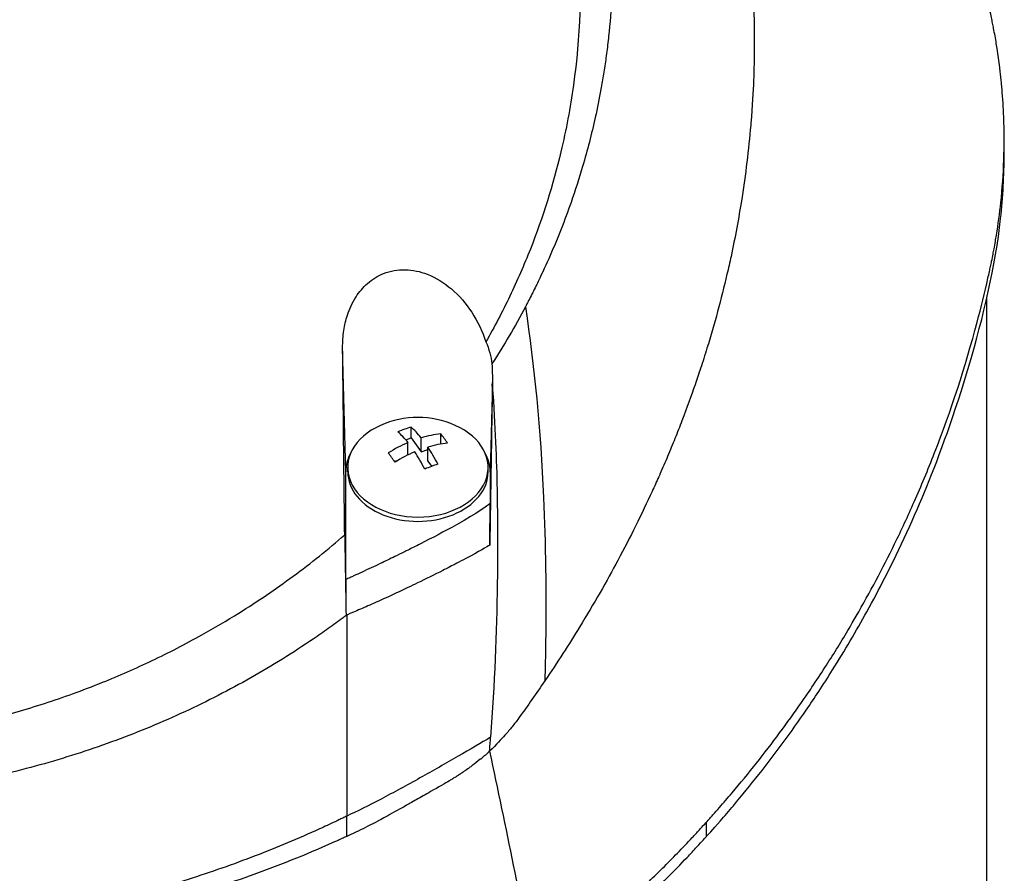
# Model space of a CAD drawing. Header units: millimetres. Extents: x 0 to 4378, y 0 to 2376.
# Tile 66 of 229: x 827 to 875, y 1240 to 1282. Entities that reach past the tile are written whole.
import ezdxf

# ---------------------------------------------------------------- set-up
doc = ezdxf.new("R2010")
doc.units = ezdxf.units.MM
doc.header["$LTSCALE"] = 0.2

# ---------------------------------------------------------------- blocks, each defined once
blk = doc.blocks.new('A$Cf49f56b7')
for p, q in [((59.86, 615.439), (59.86, 616.146)), ((59, 608.352), (59, 535.5)), ((27.495, 599.819), (27.345, 605.916)), ((34.704, 604.21), (34.595, 599.819)), ((30.708, 601.485), (30.708, 602.013)), ((32.171, 601.179), (32.171, 601.678)), ((30.445, 601.39), (30.708, 601.485)), ((30.557, 600.646), (30.557, 601.254)), ((30.708, 601.485), (31.203, 600.801)), ((31.203, 600.801), (31.203, 601.487)), ((31.203, 600.801), (31.533, 600.92)), ((31.533, 600.344), (31.533, 601.031)), ((29.893, 600.327), (30.115, 600.407)), ((31.533, 600.344), (31.72, 600.086)), ((27.495, 594.522), (27.495, 599.819)), ((27.595, 599.819), (27.595, 600.032)), ((34.495, 599.819), (34.495, 600.032)), ((34.595, 599.819), (34.595, 598.253)), ((27.545, 581.896), (27.545, 582.89)), ((45.228, 581.891), (45.228, 582.598))]:
    blk.add_line(p, q)
for centre, radius, start, end in [((31.045, 597.967), 4.52, 66.0014, 113.9986), ((43.954, 598.333), 3.957, 89.2207, 89.2256), ((43.954, 598.333), 3.457, 92.3579, 92.3633), ((43.954, 598.333), 3.011, 96.2205, 96.2266), ((43.954, 598.333), 1.5, 163.3585, 163.3929), ((43.954, 598.333), 1.5, 147.5083, 147.5459), ((43.954, 598.333), 3.011, 214.6776, 214.6785), ((43.954, 598.333), 3.457, 218.5516, 218.5522), ((43.954, 598.333), 3.957, 221.702, 221.7024), ((0, 609.7), 41.225, 322.8146, 322.8158)]:
    blk.add_arc(centre, radius, start, end)
for centre, major_axis, ratio, start_param, end_param in [((31.045, 600.032), (-3.45, 0), 0.707107, 5.274295, 10.433668), ((30.385, 598.88), (-3.469, -2.508), 0.62957, 4.200364, 4.369936), ((30.723, 597.85), (1.532, -4.237), 0.321934, 2.378806, 2.625953), ((31.368, 598.084), (-1.532, 4.237), 0.321934, 5.520399, 5.767545), ((30.88, 598.195), (-3.65, -2.64), 0.62957, 3.95745, 4.204596), ((32.336, 598.434), (-1.456, 4.026), 0.321934, 5.355059, 5.524631), ((30.88, 598.195), (-3.65, -2.64), 0.62957, 4.365704, 4.612851), ((31.21, 597.739), (3.65, 2.64), 0.62957, 0.815857, 1.063004), ((31.045, 599.819), (-3.55, 0), 0.707107, 5.903227, 6.283194), ((29.754, 597.5), (1.456, -4.026), 0.321934, 2.213467, 2.383038), ((31.21, 597.739), (3.65, 2.64), 0.62957, 1.224111, 1.471258), ((30.723, 597.85), (1.532, -4.237), 0.321934, 1.970552, 2.217699), ((31.368, 598.084), (-1.532, 4.237), 0.321934, 5.112145, 5.359291), ((31.045, 599.819), (3.55, 0), 0.707107, 0.000009, 0.37998), ((31.705, 597.054), (3.469, 2.508), 0.62957, 1.058772, 1.228343), ((31.045, 599.819), (-3.45, 0), 0.707107, 0, 3.141593), ((-117.941, 614.915), (107.628, -121.627), 0.89342, 0.714765, 0.719272)]:
    blk.add_ellipse(centre, major_axis=major_axis, ratio=ratio, start_param=start_param, end_param=end_param)
for points, knots in [([(-0.102, 667.491), (0.156, 667.491), (0.426, 667.489), (0.708, 667.485), (0.969, 667.481), (1.24, 667.474), (1.522, 667.465), (2.03, 667.449), (2.571, 667.423), (3.144, 667.385), (3.658, 667.35), (4.197, 667.306), (4.762, 667.249), (5.279, 667.198), (5.816, 667.135), (6.375, 667.06), (6.892, 666.991), (7.427, 666.911), (7.98, 666.818), (8.497, 666.731), (9.029, 666.633), (9.575, 666.522), (10.58, 666.318), (11.633, 666.072), (12.731, 665.773), (12.936, 665.717), (13.143, 665.659), (13.351, 665.599), (13.946, 665.428), (14.776, 665.179), (15.827, 664.815), (16.69, 664.516), (17.702, 664.138), (18.847, 663.651), (19.745, 663.269), (20.726, 662.82), (21.777, 662.285), (22.671, 661.831), (23.617, 661.315), (24.604, 660.726), (24.965, 660.511), (25.332, 660.285), (25.703, 660.05), (26.248, 659.705), (26.785, 659.348), (27.314, 658.982), (28.197, 658.371), (29.058, 657.73), (29.896, 657.061), (30.318, 656.724), (30.733, 656.38), (31.143, 656.03), (31.547, 655.684), (31.945, 655.332), (32.336, 654.973), (33.125, 654.25), (33.888, 653.5), (34.625, 652.726), (34.993, 652.339), (35.354, 651.946), (35.709, 651.547), (35.783, 651.463), (35.857, 651.379), (35.931, 651.295), (36.024, 651.189), (36.303, 650.873), (36.752, 650.333), (37.025, 650.003), (37.361, 649.589), (37.752, 649.085), (38.042, 648.71), (38.363, 648.285), (38.709, 647.806), (38.858, 647.599), (39.012, 647.382), (39.17, 647.155), (39.317, 646.945), (39.468, 646.725), (39.621, 646.497), (39.741, 646.318), (39.863, 646.135), (39.986, 645.945), (40.157, 645.685), (40.324, 645.422), (40.489, 645.158), (40.63, 644.933), (40.768, 644.706), (40.905, 644.479), (41.042, 644.251), (41.177, 644.022), (41.31, 643.793), (41.447, 643.557), (41.587, 643.309), (41.717, 643.076), (41.839, 642.858), (41.951, 642.654), (42.086, 642.401), (42.22, 642.149), (42.377, 641.85), (42.524, 641.564), (42.67, 641.277), (42.806, 641.003), (42.944, 640.718), (43.044, 640.511), (43.143, 640.305), (43.24, 640.098), (43.276, 640.02), (43.312, 639.942), (43.348, 639.864), (43.48, 639.578), (43.609, 639.29), (43.735, 639.002), (43.798, 638.858), (43.86, 638.714), (43.922, 638.569), (43.984, 638.424), (44.044, 638.279), (44.105, 638.134), (44.225, 637.843), (44.342, 637.551), (44.457, 637.258), (44.686, 636.673), (44.903, 636.082), (45.11, 635.489), (45.213, 635.192), (45.313, 634.894), (45.41, 634.595), (45.508, 634.297), (45.602, 633.997), (45.694, 633.697), (45.739, 633.546), (45.784, 633.396), (45.828, 633.245), (45.872, 633.095), (45.916, 632.944), (45.959, 632.793), (46.041, 632.499), (46.121, 632.204), (46.197, 631.909), (46.2, 631.901), (46.202, 631.892), (46.204, 631.884), (46.283, 631.58), (46.358, 631.275), (46.43, 630.969), (46.502, 630.664), (46.57, 630.358), (46.636, 630.051), (46.668, 629.897), (46.7, 629.743), (46.731, 629.59), (46.762, 629.436), (46.792, 629.282), (46.821, 629.128), (46.879, 628.819), (46.934, 628.511), (46.986, 628.201), (47.017, 628.018), (47.046, 627.836), (47.074, 627.653), (47.075, 627.65), (47.076, 627.646), (47.076, 627.642), (47.085, 627.585), (47.104, 627.461), (47.132, 627.271), (47.153, 627.127), (47.178, 626.946), (47.207, 626.726), (47.223, 626.608), (47.24, 626.479), (47.257, 626.339), (47.274, 626.195), (47.293, 626.039), (47.312, 625.872), (47.325, 625.756), (47.338, 625.634), (47.351, 625.507), (47.354, 625.472), (47.358, 625.438), (47.361, 625.404), (47.397, 625.046), (47.425, 624.733), (47.446, 624.467), (47.497, 623.815), (47.514, 623.442), (47.519, 623.352), (47.533, 623.098), (47.544, 622.844), (47.553, 622.59), (47.564, 622.277), (47.571, 621.963), (47.575, 621.65), (47.577, 621.51), (47.578, 621.369), (47.579, 621.229), (47.58, 621.056), (47.58, 620.883), (47.579, 620.709), (47.577, 620.509), (47.575, 620.309), (47.571, 620.109), (47.565, 619.753), (47.555, 618.698), (47.41, 616.952), (47.408, 616.922), (47.405, 616.892), (47.403, 616.862), (47.299, 615.643), (47.151, 614.427), (46.96, 613.218), (46.81, 612.276), (46.635, 611.338), (46.435, 610.405), (46.371, 610.111), (46.306, 609.817), (46.237, 609.524), (45.952, 608.301), (45.624, 607.088), (45.254, 605.888), (45.152, 605.558), (45.047, 605.229), (44.939, 604.901), (44.855, 604.645), (44.765, 604.377), (44.668, 604.096), (44.479, 603.552), (44.266, 602.961), (44.021, 602.325), (43.912, 602.041), (43.797, 601.748), (43.676, 601.447), (43.562, 601.163), (43.443, 600.872), (43.317, 600.574), (43.198, 600.291), (43.073, 600.002), (42.943, 599.707), (42.923, 599.662), (42.903, 599.616), (42.882, 599.57), (42.779, 599.338), (42.67, 599.096), (42.555, 598.846), (42.313, 598.317), (42.042, 597.748), (41.74, 597.141), (41.476, 596.61), (41.187, 596.05), (40.872, 595.461), (40.329, 594.447), (39.706, 593.349), (38.988, 592.179), (38.47, 591.334), (37.903, 590.451), (37.281, 589.536)], [0, 0, 0, 0, 0.0108915, 0.0108915, 0.0108915, 0.020974, 0.020974, 0.020974, 0.0391503, 0.0391503, 0.0391503, 0.0554178, 0.0554178, 0.0554178, 0.0702751, 0.0702751, 0.0702751, 0.0840358, 0.0840358, 0.0840358, 0.0969119, 0.0969119, 0.0969119, 0.1205769, 0.1205769, 0.1205769, 0.125, 0.125, 0.125, 0.1638961, 0.1638961, 0.1638961, 0.1958374, 0.1958374, 0.1958374, 0.2208888, 0.2208888, 0.2208888, 0.2422005, 0.2422005, 0.2422005, 0.25, 0.25, 0.25, 0.2678209, 0.2678209, 0.2678209, 0.2975362, 0.2975362, 0.2975362, 0.3125, 0.3125, 0.3125, 0.3272656, 0.3272656, 0.3272656, 0.3570095, 0.3570095, 0.3570095, 0.3718814, 0.3718814, 0.3718814, 0.375, 0.375, 0.375, 0.3991671, 0.3991671, 0.3991671, 0.4139157, 0.4139157, 0.4139157, 0.4249028, 0.4249028, 0.4249028, 0.429655, 0.429655, 0.429655, 0.4340613, 0.4340613, 0.4340613, 0.4375, 0.4375, 0.4375, 0.4468814, 0.4468814, 0.4468814, 0.4548932, 0.4548932, 0.4548932, 0.4629051, 0.4629051, 0.4629051, 0.4712008, 0.4712008, 0.4712008, 0.4789288, 0.4789288, 0.4789288, 0.4866568, 0.4866568, 0.4866568, 0.4943848, 0.4943848, 0.4943848, 0.5, 0.5, 0.5, 0.502414, 0.502414, 0.502414, 0.5112437, 0.5112437, 0.5112437, 0.5156585, 0.5156585, 0.5156585, 0.5200734, 0.5200734, 0.5200734, 0.528903, 0.528903, 0.528903, 0.5465624, 0.5465624, 0.5465624, 0.555392, 0.555392, 0.555392, 0.5642217, 0.5642217, 0.5642217, 0.5686366, 0.5686366, 0.5686366, 0.5730514, 0.5730514, 0.5730514, 0.5816327, 0.5816327, 0.5816327, 0.5818813, 0.5818813, 0.5818813, 0.5907202, 0.5907202, 0.5907202, 0.5995591, 0.5995591, 0.5995591, 0.6039786, 0.6039786, 0.6039786, 0.6083981, 0.6083981, 0.6083981, 0.6172371, 0.6172371, 0.6172371, 0.622449, 0.622449, 0.622449, 0.6229413, 0.6229413, 0.6229413, 0.6298917, 0.6298917, 0.6298917, 0.6351416, 0.6351416, 0.6351416, 0.6379546, 0.6379546, 0.6379546, 0.6408496, 0.6408496, 0.6408496, 0.6428571, 0.6428571, 0.6428571, 0.6433986, 0.6433986, 0.6433986, 0.6491487, 0.6491487, 0.6491487, 0.6632653, 0.6632653, 0.6632653, 0.6704637, 0.6704637, 0.6704637, 0.6793393, 0.6793393, 0.6793393, 0.6833065, 0.6833065, 0.6833065, 0.6882149, 0.6882149, 0.6882149, 0.6938776, 0.6938776, 0.6938776, 0.7239727, 0.7239727, 0.7239727, 0.7244898, 0.7244898, 0.7244898, 0.7589042, 0.7589042, 0.7589042, 0.7857143, 0.7857143, 0.7857143, 0.7941949, 0.7941949, 0.7941949, 0.8295621, 0.8295621, 0.8295621, 0.8392857, 0.8392857, 0.8392857, 0.849008, 0.849008, 0.849008, 0.8678821, 0.8678821, 0.8678821, 0.876305, 0.876305, 0.876305, 0.8842189, 0.8842189, 0.8842189, 0.8917062, 0.8917062, 0.8917062, 0.8928571, 0.8928571, 0.8928571, 0.9031342, 0.9031342, 0.9031342, 0.9247967, 0.9247967, 0.9247967, 0.9437386, 0.9437386, 0.9437386, 0.9764071, 0.9764071, 0.9764071, 1, 1, 1, 1]), ([(-0.102, 663.938), (0.137, 663.939), (0.775, 663.939), (2.256, 663.863), (2.846, 663.818), (3.826, 663.722), (4.218, 663.677), (6.163, 663.429), (7.717, 663.143), (10.268, 662.533), (11.281, 662.253), (13.612, 661.518), (14.92, 661.036), (17.91, 659.768), (19.566, 658.936), (23.279, 656.757), (25.287, 655.331), (27.639, 653.318), (28.123, 652.884), (28.831, 652.215), (29.063, 651.991), (29.52, 651.539), (29.745, 651.31), (30.083, 650.959), (30.196, 650.84), (30.533, 650.481), (30.751, 650.243), (31.179, 649.765), (31.387, 649.526), (31.695, 649.164), (31.797, 649.043), (32.004, 648.793), (32.11, 648.664), (32.318, 648.406), (32.422, 648.277), (32.731, 647.885), (32.936, 647.617), (33.317, 647.11), (33.5, 646.86), (33.858, 646.359), (34.031, 646.11), (34.546, 645.349), (34.878, 644.831), (35.535, 643.753), (35.861, 643.186), (36.44, 642.118), (36.695, 641.62), (37.019, 640.951), (37.086, 640.81), (37.418, 640.102), (37.667, 639.533), (38.019, 638.669), (38.133, 638.379), (38.352, 637.802), (38.458, 637.512), (38.662, 636.93), (38.759, 636.642), (38.9, 636.203), (38.948, 636.054), (39.038, 635.763), (39.08, 635.622), (39.167, 635.328), (39.21, 635.181), (39.329, 634.76), (39.406, 634.473), (40.042, 632), (40.401, 629.767), (40.565, 627.313), (40.577, 627.105), (40.597, 626.688), (40.606, 626.484), (40.619, 626.083), (40.623, 625.885), (40.629, 625.494), (40.631, 625.303), (40.63, 624.924), (40.629, 624.735), (40.62, 624.195), (40.609, 623.834), (40.562, 622.794), (40.51, 622.108), (40.413, 621.163), (40.38, 620.87), (40.325, 620.44), (40.307, 620.303), (40.251, 619.898), (40.211, 619.632), (40.129, 619.117), (40.086, 618.87), (39.957, 618.158), (39.863, 617.695), (39.581, 616.426), (39.374, 615.625), (38.965, 614.235), (38.775, 613.643), (38.262, 612.176), (37.92, 611.306), (37.358, 610.021), (37.163, 609.596), (36.857, 608.963), (36.754, 608.753), (36.595, 608.44), (36.541, 608.336), (36.461, 608.18), (36.434, 608.128), (36.393, 608.05), (36.379, 608.024), (36.352, 607.972), (36.338, 607.946), (36.325, 607.92)], [0.000492, 0.000492, 0.000492, 0.000492, 0.070477, 0.070477, 0.116784, 0.116784, 0.147598, 0.147598, 0.270163, 0.270163, 0.35129, 0.35129, 0.459378, 0.459378, 0.603543, 0.603543, 0.795477, 0.795477, 0.846759, 0.846759, 0.872247, 0.872247, 0.897546, 0.897546, 0.910816, 0.910816, 0.936058, 0.936058, 0.961053, 0.961053, 0.973407, 0.973407, 0.986612, 0.986612, 0.999925, 0.999925, 1.026343, 1.026343, 1.051465, 1.051465, 1.076258, 1.076258, 1.125243, 1.125243, 1.177878, 1.177878, 1.224985, 1.224985, 1.237745, 1.237745, 1.287061, 1.287061, 1.311764, 1.311764, 1.336615, 1.336615, 1.361333, 1.361333, 1.372959, 1.372959, 1.384222, 1.384222, 1.395507, 1.395507, 1.41867, 1.41867, 1.596072, 1.596072, 1.612752, 1.612752, 1.628768, 1.628768, 1.644172, 1.644172, 1.659003, 1.659003, 1.673475, 1.673475, 1.702106, 1.702106, 1.756638, 1.756638, 1.781274, 1.781274, 1.792708, 1.792708, 1.814679, 1.814679, 1.835454, 1.835454, 1.874477, 1.874477, 1.942807, 1.942807, 1.994085, 1.994085, 2.070998, 2.070998, 2.109452, 2.109452, 2.128666, 2.128666, 2.138273, 2.138273, 2.143077, 2.143077, 2.145479, 2.145479, 2.147874, 2.147874, 2.147874, 2.147874]), ([(45.228, 582.598), (45.239, 582.61), (45.375, 582.761), (45.442, 582.835), (45.495, 582.895), (45.654, 583.073), (45.759, 583.193), (46.073, 583.552), (46.28, 583.792), (46.893, 584.516), (47.292, 585.003), (48.461, 586.476), (49.202, 587.474), (50.074, 588.728), (50.245, 588.978), (50.629, 589.548), (50.843, 589.874), (51.437, 590.795), (51.815, 591.405), (52.253, 592.142), (52.325, 592.265), (52.461, 592.497), (52.524, 592.606), (53.263, 593.889), (53.893, 595.075), (54.812, 596.957), (55.131, 597.645), (55.785, 599.125), (56.115, 599.92), (57.258, 602.845), (57.959, 605.001), (58.725, 607.896), (58.901, 608.617), (59.088, 609.448), (59.112, 609.555), (59.153, 609.742), (59.172, 609.827), (59.208, 609.998), (59.227, 610.086), (59.27, 610.29), (59.292, 610.402), (59.331, 610.603), (59.347, 610.687), (59.386, 610.894), (59.408, 611.018), (59.447, 611.246), (59.465, 611.349), (59.568, 611.986), (59.64, 612.521), (59.771, 613.753), (59.819, 614.449), (59.867, 615.853), (59.866, 616.561), (59.821, 617.719), (59.793, 618.173), (59.746, 618.728), (59.737, 618.831), (59.709, 619.122), (59.689, 619.311), (59.614, 619.956), (59.549, 620.416), (59.434, 621.12), (59.389, 621.369), (59.326, 621.701), (59.309, 621.787), (59.283, 621.919), (59.274, 621.963), (59.245, 622.105), (59.224, 622.206), (59.17, 622.457), (59.136, 622.614), (59.06, 622.961), (59.018, 623.146), (58.934, 623.512), (58.891, 623.692), (58.833, 623.934), (58.819, 623.993), (58.768, 624.203), (58.729, 624.359), (58.631, 624.749), (58.573, 624.971), (58.471, 625.359), (58.426, 625.523), (58.336, 625.851), (58.29, 626.017), (58.169, 626.444), (58.094, 626.701), (57.959, 627.152), (57.903, 627.339), (57.801, 627.668), (57.757, 627.809), (57.689, 628.022), (57.666, 628.094), (57.577, 628.371), (57.51, 628.575), (57.134, 629.701), (56.802, 630.619), (56.062, 632.519), (55.648, 633.503), (55.033, 634.861), (54.855, 635.242), (54.585, 635.806), (54.496, 635.989), (54.193, 636.605), (53.972, 637.041), (53.513, 637.919), (53.273, 638.364), (52.491, 639.773), (51.925, 640.729), (50.835, 642.455), (50.322, 643.228), (49.162, 644.889), (48.506, 645.776), (47.267, 647.356), (46.694, 648.053), (43.818, 651.396), (41.238, 653.925), (37.731, 656.762), (37.094, 657.258), (35.811, 658.213), (35.165, 658.675), (32.347, 660.606), (30.045, 661.977), (27.604, 663.211)], [-6.229962, -6.229962, -6.229962, -6.229962, -6.227864, -6.227864, -6.219552, -6.219552, -6.202929, -6.202929, -6.16968, -6.16968, -6.103208, -6.103208, -5.970065, -5.970065, -5.937453, -5.937453, -5.895346, -5.895346, -5.816119, -5.816119, -5.800362, -5.800362, -5.786281, -5.786281, -5.635887, -5.635887, -5.550128, -5.550128, -5.451964, -5.451964, -5.19041, -5.19041, -5.103809, -5.103809, -5.091041, -5.091041, -5.081268, -5.081268, -5.070806, -5.070806, -5.057101, -5.057101, -5.047416, -5.047416, -5.032993, -5.032993, -5.021064, -5.021064, -4.959513, -4.959513, -4.879662, -4.879662, -4.798866, -4.798866, -4.746913, -4.746913, -4.735039, -4.735039, -4.713278, -4.713278, -4.660559, -4.660559, -4.631405, -4.631405, -4.620962, -4.620962, -4.61581, -4.61581, -4.603824, -4.603824, -4.585775, -4.585775, -4.565126, -4.565126, -4.545061, -4.545061, -4.538129, -4.538129, -4.518662, -4.518662, -4.489931, -4.489931, -4.468034, -4.468034, -4.446173, -4.446173, -4.412022, -4.412022, -4.38742, -4.38742, -4.368644, -4.368644, -4.359076, -4.359076, -4.331844, -4.331844, -4.208918, -4.208918, -4.076245, -4.076245, -4.023995, -4.023995, -3.998904, -3.998904, -3.939656, -3.939656, -3.878964, -3.878964, -3.746371, -3.746371, -3.637173, -3.637173, -3.509455, -3.509455, -3.406658, -3.406658, -3.009825, -3.009825, -2.924337, -2.924337, -2.84138, -2.84138, -2.569564, -2.569564, -2.569564, -2.569564]), ([(-0.102, 660.814), (-0.044, 660.815), (0, 660.815), (0.1, 660.814), (0.151, 660.814), (0.303, 660.813), (0.404, 660.812), (0.711, 660.806), (0.917, 660.801), (1.557, 660.778), (1.994, 660.754), (3.505, 660.641), (4.595, 660.51), (8.024, 659.954), (10.361, 659.362), (13.132, 658.411), (13.642, 658.225), (15.381, 657.553), (16.59, 657.021), (18.503, 656.069), (19.224, 655.683), (20.853, 654.749), (21.752, 654.187), (23.396, 653.068), (24.145, 652.519), (25.264, 651.638), (25.647, 651.324), (27.921, 649.389), (29.652, 647.605), (31.949, 644.722), (32.661, 643.734), (33.981, 641.696), (34.59, 640.645), (35.685, 638.511), (36.173, 637.43), (37.039, 635.221), (37.417, 634.093), (39.027, 628.339), (39.352, 623.559), (38.536, 617.719), (38.331, 616.628), (37.688, 613.924), (37.186, 612.325), (36.263, 609.982), (35.927, 609.211), (35.198, 607.689), (34.807, 606.938), (34.388, 606.201)], [0.000001, 0.000001, 0.000001, 0.000001, 0.017289, 0.017289, 0.034993, 0.034993, 0.070506, 0.070506, 0.142461, 0.142461, 0.294734, 0.294734, 0.67969, 0.67969, 1.52071, 1.52071, 1.712137, 1.712137, 2.17847, 2.17847, 2.468632, 2.468632, 2.845677, 2.845677, 3.177241, 3.177241, 3.354712, 3.354712, 4.246918, 4.246918, 4.688059, 4.688059, 5.129475, 5.129475, 5.562211, 5.562211, 5.997516, 5.997516, 7.753462, 7.753462, 8.159608, 8.159608, 8.770872, 8.770872, 9.07783, 9.07783, 9.385555, 9.385555, 9.385555, 9.385555]), ([(45.228, 581.891), (45.26, 581.926), (45.533, 582.227), (46.118, 582.896), (46.335, 583.149), (46.979, 583.913), (47.398, 584.427), (48.625, 585.983), (49.401, 587.04), (50.339, 588.408), (50.542, 588.711), (50.976, 589.371), (51.203, 589.724), (52.022, 591.028), (52.584, 591.983), (53.417, 593.491), (53.71, 594.044), (54.752, 596.081), (55.44, 597.582), (57.276, 602.061), (59.185, 607.655), (59.803, 613.324), (59.86, 614.382), (59.86, 615.439)], [0.000001, 0.000001, 0.000001, 0.000001, 0.0174896, 0.0174896, 0.0280641, 0.0280641, 0.0492044, 0.0492044, 0.0915833, 0.0915833, 0.103829, 0.103829, 0.1177045, 0.1177045, 0.1548929, 0.1548929, 0.1762617, 0.1762617, 0.2332292, 0.2332292, 0.3447473, 0.3447473, 0.3703293, 0.3703293, 0.3703293, 0.3703293]), ([(27.345, 605.916), (27.342, 606.199), (27.36, 606.483), (27.44, 607.017), (27.497, 607.269), (27.681, 607.833), (27.822, 608.14), (28.162, 608.664), (28.351, 608.887), (28.802, 609.281), (29.064, 609.445), (29.691, 609.696), (30.052, 609.759), (30.791, 609.742), (31.157, 609.663), (31.936, 609.359), (32.334, 609.109), (33.074, 608.477), (33.409, 608.086), (33.984, 607.208), (34.219, 606.714), (34.388, 606.201)], [-1.14528, -1.14528, -1.14528, -1.14528, -1.059047, -1.059047, -0.979891, -0.979891, -0.875786, -0.875786, -0.784614, -0.784614, -0.687046, -0.687046, -0.571812, -0.571812, -0.456499, -0.456499, -0.315176, -0.315176, -0.162073, -0.162073, 0, 0, 0, 0]), ([(36.325, 607.92), (36.072, 607.444), (35.809, 606.972), (35.262, 606.04), (34.978, 605.579), (34.684, 605.123)], [0.000026, 0.000026, 0.000026, 0.000026, 0.1679092, 0.1679092, 0.336286, 0.336286, 0.336286, 0.336286]), ([(36.325, 607.92), (36.771, 605.02), (37.069, 601.895), (37.219, 598.546), (37.321, 596.277), (37.355, 593.905), (37.32, 591.431), (37.311, 590.805), (37.298, 590.174), (37.281, 589.536)], [-1, -1, -1, -1, -0.459072, -0.459072, -0.459072, -0.092566, -0.092566, -0.092566, 0, 0, 0, 0]), ([(34.388, 606.201), (34.465, 606.027), (34.528, 605.848), (34.626, 605.487), (34.662, 605.306), (34.684, 605.123)], [-0.1192508, -0.1192508, -0.1192508, -0.1192508, -0.0589613, -0.0589613, 0, 0, 0, 0]), ([(27.447, 596.712), (27.429, 598.222), (27.412, 599.726), (27.378, 602.795), (27.361, 604.357), (27.345, 605.916)], [0.000001, 0.000001, 0.000001, 0.000001, 0.4541066, 0.4541066, 0.9270468, 0.9270468, 0.9270468, 0.9270468]), ([(34.684, 605.123), (34.693, 604.969), (34.699, 604.815), (34.705, 604.511), (34.706, 604.36), (34.704, 604.21)], [-0.09380006, -0.09380006, -0.09380006, -0.09380006, -0.04608774, -0.04608774, -0.000001, -0.000001, -0.000001, -0.000001]), ([(34.701, 604.025), (34.683, 602.801), (34.664, 601.584), (34.623, 598.99), (34.602, 597.622), (34.579, 596.207)], [0.0000177, 0.0000177, 0.0000177, 0.0000177, 0.3756535, 0.3756535, 0.8068881, 0.8068881, 0.8068881, 0.8068881]), ([(34.701, 604.025), (34.849, 602.07), (34.908, 600.353), (34.936, 598.949), (34.956, 597.897), (34.958, 597.049), (34.958, 596.428), (34.958, 596.162), (34.963, 595.472), (34.947, 594.324), (34.915, 591.911), (34.805, 589.392), (34.618, 586.768)], [0, 0, 0, 0, 0.25, 0.25, 0.25, 0.375, 0.375, 0.375, 0.5, 0.5, 0.5, 1, 1, 1, 1]), ([(34.701, 604.025), (34.701, 604.056), (34.702, 604.087), (34.703, 604.148), (34.703, 604.179), (34.704, 604.21)], [-0.0189743, -0.0189743, -0.0189743, -0.0189743, -0.00948198, -0.00948198, -0.000001, -0.000001, -0.000001, -0.000001]), ([(34.595, 598.253), (34.422, 598.122), (34.019, 597.819), (32.316, 596.866), (31.755, 596.573), (30.911, 596.144), (30.749, 596.063), (30.501, 595.94), (30.44, 595.909), (30.224, 595.803), (30.066, 595.725), (29.68, 595.537), (29.44, 595.422), (28.896, 595.164), (28.6, 595.026), (28.161, 594.824), (28.024, 594.761), (27.822, 594.669), (27.758, 594.64), (27.66, 594.597), (27.628, 594.582), (27.562, 594.552), (27.528, 594.537), (27.495, 594.522)], [0.000001, 0.000001, 0.000001, 0.000001, 0.076058, 0.076058, 0.1197315, 0.1197315, 0.1388589, 0.1388589, 0.1451602, 0.1451602, 0.1610281, 0.1610281, 0.1843343, 0.1843343, 0.2118818, 0.2118818, 0.22434, 0.22434, 0.2301621, 0.2301621, 0.2331385, 0.2331385, 0.2361261, 0.2361261, 0.2361261, 0.2361261]), ([(34.579, 596.207), (34.581, 596.547), (34.584, 596.889), (34.59, 597.57), (34.593, 597.912), (34.595, 598.253)], [-0.2156708, -0.2156708, -0.2156708, -0.2156708, -0.1078472, -0.1078472, -0.000001, -0.000001, -0.000001, -0.000001]), ([(-27.445, 596.647), (-26.632, 595.945), (-25.79, 595.274), (-24.061, 594.005), (-23.174, 593.405), (-21.667, 592.467), (-21.06, 592.11), (-19.646, 591.325), (-18.832, 590.906), (-17.212, 590.137), (-16.405, 589.784), (-15.102, 589.26), (-14.607, 589.072), (-13.656, 588.729), (-13.199, 588.573), (-11.843, 588.134), (-10.934, 587.871), (-9.296, 587.454), (-8.569, 587.289), (-7.294, 587.031), (-6.746, 586.931), (-5.528, 586.732), (-4.848, 586.637), (-3.46, 586.478), (-2.735, 586.414), (-1.69, 586.353), (-1.387, 586.339), (-0.715, 586.318), (-0.351, 586.312), (0.36, 586.314), (0.71, 586.32), (1.364, 586.341), (1.664, 586.355), (2.7, 586.417), (3.423, 586.482), (4.811, 586.642), (5.491, 586.737), (6.707, 586.937), (7.251, 587.037), (8.526, 587.295), (9.253, 587.461), (10.892, 587.88), (11.799, 588.143), (13.154, 588.583), (13.612, 588.739), (14.566, 589.084), (15.061, 589.273), (16.368, 589.8), (17.178, 590.155), (18.805, 590.929), (19.622, 591.351), (21.042, 592.142), (21.651, 592.501), (23.163, 593.446), (24.053, 594.05), (25.788, 595.33), (26.633, 596.006), (27.447, 596.712)], [0.000001, 0.000001, 0.000001, 0.000001, 0.329785, 0.329785, 0.655784, 0.655784, 0.869551, 0.869551, 1.1471, 1.1471, 1.413768, 1.413768, 1.572185, 1.572185, 1.716378, 1.716378, 1.998218, 1.998218, 2.220261, 2.220261, 2.38565, 2.38565, 2.586481, 2.586481, 2.797354, 2.797354, 2.890721, 2.890721, 2.998917, 2.998917, 3.102407, 3.102407, 3.193729, 3.193729, 3.404829, 3.404829, 3.606578, 3.606578, 3.771982, 3.771982, 3.995205, 3.995205, 4.278205, 4.278205, 4.423595, 4.423595, 4.583388, 4.583388, 4.852579, 4.852579, 5.133194, 5.133194, 5.349319, 5.349319, 5.678864, 5.678864, 6.012538, 6.012538, 6.012538, 6.012538]), ([(27.447, 596.712), (27.457, 596.053), (27.468, 595.394), (27.489, 594.077), (27.5, 593.419), (27.511, 592.762)], [-0.4140683, -0.4140683, -0.4140683, -0.4140683, -0.2070418, -0.2070418, -0.000001, -0.000001, -0.000001, -0.000001]), ([(34.579, 596.207), (34.447, 596.13), (34.054, 595.903), (33.247, 595.472), (33.1, 595.395), (32.727, 595.201), (32.498, 595.083), (31.86, 594.761), (31.444, 594.555), (30.869, 594.278), (30.712, 594.202), (30.032, 593.879), (29.49, 593.627), (28.713, 593.279), (28.466, 593.17), (28.104, 593.013), (27.988, 592.963), (27.818, 592.891), (27.762, 592.867), (27.653, 592.821), (27.599, 592.799), (27.545, 592.777)], [0.000001, 0.000001, 0.000001, 0.000001, 0.0517933, 0.0517933, 0.0631602, 0.0631602, 0.080667, 0.080667, 0.1119431, 0.1119431, 0.1236223, 0.1236223, 0.1626158, 0.1626158, 0.1804481, 0.1804481, 0.1887485, 0.1887485, 0.1927271, 0.1927271, 0.1965807, 0.1965807, 0.1965807, 0.1965807]), ([(27.495, 594.522), (27.498, 594.235), (27.5, 593.948), (27.504, 593.509), (27.506, 593.356), (27.508, 593.129), (27.508, 593.055), (27.51, 592.908), (27.511, 592.777), (27.511, 592.762)], [-0.03661254, -0.03661254, -0.03661254, -0.03661254, -0.01870238, -0.01870238, -0.00917405, -0.00917405, -0.00454332, -0.00454332, -0.000001, -0.000001, -0.000001, -0.000001]), ([(27.545, 592.777), (27.485, 592.732), (27.426, 592.687), (27.366, 592.642), (27.306, 592.597), (27.246, 592.553), (27.185, 592.508), (27.065, 592.419), (26.944, 592.331), (26.822, 592.244), (26.579, 592.068), (26.334, 591.895), (26.087, 591.725), (25.592, 591.384), (25.09, 591.053), (24.58, 590.732), (23.559, 590.091), (22.509, 589.489), (21.431, 588.929), (20.353, 588.369), (19.249, 587.85), (18.121, 587.375), (16.994, 586.9), (15.844, 586.468), (14.674, 586.08), (13.505, 585.692), (12.316, 585.35), (11.113, 585.051), (9.91, 584.753), (8.692, 584.5), (7.464, 584.293), (6.85, 584.189), (6.233, 584.097), (5.614, 584.016), (4.995, 583.936), (4.374, 583.867), (3.752, 583.811), (3.129, 583.755), (2.505, 583.711), (1.879, 583.682), (1.566, 583.667), (1.252, 583.655), (0.938, 583.648), (0.626, 583.64), (0.313, 583.636), (0.001, 583.636), (-0.312, 583.636), (-0.624, 583.64), (-0.937, 583.648), (-1.249, 583.655), (-1.561, 583.667), (-1.873, 583.682), (-2.497, 583.712), (-3.12, 583.756), (-3.742, 583.813), (-4.364, 583.87), (-4.984, 583.939), (-5.602, 584.021), (-6.22, 584.102), (-6.837, 584.195), (-7.451, 584.3), (-8.678, 584.51), (-9.896, 584.766), (-11.1, 585.068), (-12.304, 585.369), (-13.493, 585.715), (-14.664, 586.107), (-15.835, 586.498), (-16.987, 586.934), (-18.116, 587.413), (-19.245, 587.892), (-20.351, 588.414), (-21.43, 588.978), (-22.509, 589.541), (-23.56, 590.146), (-24.581, 590.789), (-25.091, 591.111), (-25.593, 591.443), (-26.087, 591.784), (-26.334, 591.954), (-26.579, 592.127), (-26.822, 592.303), (-26.943, 592.39), (-27.064, 592.478), (-27.184, 592.567), (-27.244, 592.611), (-27.304, 592.656), (-27.364, 592.701), (-27.412, 592.736), (-27.46, 592.772), (-27.508, 592.808)], [0, 0, 0, 0, 0.003914, 0.003914, 0.003914, 0.007828, 0.007828, 0.007828, 0.015656, 0.015656, 0.015656, 0.031312, 0.031312, 0.031312, 0.062623, 0.062623, 0.062623, 0.125247, 0.125247, 0.125247, 0.18787, 0.18787, 0.18787, 0.250493, 0.250493, 0.250493, 0.313116, 0.313116, 0.313116, 0.37574, 0.37574, 0.37574, 0.407051, 0.407051, 0.407051, 0.438363, 0.438363, 0.438363, 0.469675, 0.469675, 0.469675, 0.485368, 0.485368, 0.485368, 0.500986, 0.500986, 0.500986, 0.516605, 0.516605, 0.516605, 0.532223, 0.532223, 0.532223, 0.56346, 0.56346, 0.56346, 0.594697, 0.594697, 0.594697, 0.625934, 0.625934, 0.625934, 0.688408, 0.688408, 0.688408, 0.750881, 0.750881, 0.750881, 0.813355, 0.813355, 0.813355, 0.875829, 0.875829, 0.875829, 0.938303, 0.938303, 0.938303, 0.969539, 0.969539, 0.969539, 0.985158, 0.985158, 0.985158, 0.992967, 0.992967, 0.992967, 0.996872, 0.996872, 0.996872, 1, 1, 1, 1]), ([(27.511, 592.762), (27.517, 592.765), (27.522, 592.767), (27.534, 592.772), (27.539, 592.774), (27.545, 592.777)], [-0.004802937, -0.004802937, -0.004802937, -0.004802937, -0.002367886, -0.002367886, 0, 0, 0, 0]), ([(27.545, 592.777), (27.545, 592.563), (27.545, 592.353), (27.545, 592.149), (27.545, 592.031), (27.545, 591.915), (27.545, 591.757), (27.545, 591.599), (27.545, 591.399), (27.545, 591.218), (27.545, 591.127), (27.545, 591.04), (27.545, 590.952), (27.545, 590.863), (27.545, 590.773), (27.545, 590.683), (27.545, 590.593), (27.545, 590.504), (27.545, 590.415), (27.545, 590.281), (27.545, 590.147), (27.545, 590.013), (27.545, 589.88), (27.545, 589.746), (27.545, 589.612), (27.545, 589.478), (27.545, 589.344), (27.545, 589.211), (27.545, 589.099), (27.545, 588.988), (27.545, 588.877), (27.545, 588.766), (27.545, 588.655), (27.545, 588.543), (27.545, 588.432), (27.545, 588.321), (27.545, 588.21), (27.545, 588.088), (27.545, 587.966), (27.545, 587.844), (27.545, 587.722), (27.545, 587.6), (27.545, 587.478), (27.545, 587.356), (27.545, 587.234), (27.545, 587.112), (27.545, 586.996), (27.545, 586.879), (27.545, 586.763), (27.545, 586.647), (27.545, 586.531), (27.545, 586.415), (27.545, 586.299), (27.545, 586.182), (27.545, 586.066), (27.545, 585.948), (27.545, 585.829), (27.545, 585.71), (27.545, 585.592), (27.545, 585.473), (27.545, 585.354), (27.545, 585.236), (27.545, 585.117), (27.545, 584.999), (27.545, 584.882), (27.545, 584.765), (27.545, 584.648), (27.545, 584.531), (27.545, 584.414), (27.545, 584.297), (27.545, 584.18), (27.545, 584.063), (27.545, 583.946), (27.545, 583.829), (27.545, 583.711), (27.545, 583.594), (27.545, 583.477), (27.545, 583.359), (27.545, 583.242), (27.545, 583.125), (27.545, 583.008), (27.545, 582.89)], [0, 0, 0, 0, 0.0897132, 0.0897132, 0.0897132, 0.1414804, 0.1414804, 0.1414804, 0.1932476, 0.1932476, 0.1932476, 0.2191312, 0.2191312, 0.2191312, 0.2450148, 0.2450148, 0.2450148, 0.2708984, 0.2708984, 0.2708984, 0.3096449, 0.3096449, 0.3096449, 0.3483914, 0.3483914, 0.3483914, 0.3871379, 0.3871379, 0.3871379, 0.4193782, 0.4193782, 0.4193782, 0.4516185, 0.4516185, 0.4516185, 0.4838587, 0.4838587, 0.4838587, 0.5192811, 0.5192811, 0.5192811, 0.5547035, 0.5547035, 0.5547035, 0.5901259, 0.5901259, 0.5901259, 0.6238896, 0.6238896, 0.6238896, 0.6576534, 0.6576534, 0.6576534, 0.6914171, 0.6914171, 0.6914171, 0.7259458, 0.7259458, 0.7259458, 0.7604744, 0.7604744, 0.7604744, 0.795003, 0.795003, 0.795003, 0.8290876, 0.8290876, 0.8290876, 0.8631723, 0.8631723, 0.8631723, 0.8972569, 0.8972569, 0.8972569, 0.9315046, 0.9315046, 0.9315046, 0.9657523, 0.9657523, 0.9657523, 1, 1, 1, 1]), ([(37.281, 589.536), (36.865, 588.924), (36.439, 588.318), (36.003, 587.719), (35.924, 587.61), (35.869, 587.535), (35.839, 587.496), (35.785, 587.425), (35.729, 587.353), (35.67, 587.28), (35.563, 587.147), (35.445, 587.009), (35.316, 586.865), (35.148, 586.677), (34.9, 586.414), (34.568, 586.081)], [-1, -1, -1, -1, -0.5, -0.5, -0.5, -0.4375, -0.4375, -0.4375, -0.375, -0.375, -0.375, -0.25, -0.25, -0.25, 0, 0, 0, 0]), ([(34.618, 586.768), (34.159, 586.495), (33.612, 586.174), (33.019, 585.831), (32.427, 585.489), (31.788, 585.125), (31.144, 584.766), (30.5, 584.407), (29.851, 584.054), (29.238, 583.732), (28.624, 583.411), (28.047, 583.121), (27.545, 582.89)], [0, 0, 0, 0, 0.249993, 0.249993, 0.249993, 0.499995, 0.499995, 0.499995, 0.749998, 0.749998, 0.749998, 1, 1, 1, 1]), ([(34.568, 586.081), (34.564, 586.078), (34.56, 586.074), (34.556, 586.07), (34.494, 586.013), (34.429, 585.954), (34.359, 585.893), (34.292, 585.834), (34.222, 585.774), (34.147, 585.712), (34.135, 585.703), (34.124, 585.693), (34.112, 585.683), (33.981, 585.576), (33.848, 585.472), (33.713, 585.373), (33.69, 585.355), (33.666, 585.338), (33.643, 585.321), (33.591, 585.284), (33.541, 585.248), (33.492, 585.213), (33.415, 585.158), (33.34, 585.107), (33.269, 585.059), (33.232, 585.034), (33.196, 585.01), (33.161, 584.987), (33.147, 584.978), (33.108, 584.951), (33.043, 584.909), (33.011, 584.889), (32.973, 584.865), (32.929, 584.837), (32.925, 584.835), (32.921, 584.832), (32.917, 584.83), (32.883, 584.808), (32.849, 584.787), (32.815, 584.766), (32.767, 584.736), (32.719, 584.707), (32.67, 584.677), (32.647, 584.663), (32.623, 584.648), (32.598, 584.633), (32.376, 584.499), (32.067, 584.319), (31.67, 584.095), (31.422, 583.955), (31.186, 583.822), (30.963, 583.696), (30.859, 583.638), (30.758, 583.581), (30.66, 583.525), (30.543, 583.459), (30.332, 583.339), (30.027, 583.168), (29.985, 583.145), (29.942, 583.121), (29.898, 583.096), (29.578, 582.919), (29.321, 582.779), (29.128, 582.676), (29.111, 582.667), (29.095, 582.658), (29.079, 582.65), (28.745, 582.472), (28.423, 582.308), (28.112, 582.158), (27.945, 582.077), (27.78, 582.001), (27.619, 581.929), (27.594, 581.918), (27.57, 581.907), (27.545, 581.896)], [0, 0, 0, 0, 0.0021802, 0.0021802, 0.0021802, 0.0349898, 0.0349898, 0.0349898, 0.0665186, 0.0665186, 0.0665186, 0.0714286, 0.0714286, 0.0714286, 0.1321946, 0.1321946, 0.1321946, 0.1428571, 0.1428571, 0.1428571, 0.1638774, 0.1638774, 0.1638774, 0.197224, 0.197224, 0.197224, 0.2142857, 0.2142857, 0.2142857, 0.2376364, 0.2376364, 0.2376364, 0.2489714, 0.2489714, 0.2489714, 0.25, 0.25, 0.25, 0.2648779, 0.2648779, 0.2648779, 0.2857143, 0.2857143, 0.2857143, 0.3001586, 0.3001586, 0.3001586, 0.4285714, 0.4285714, 0.4285714, 0.525964, 0.525964, 0.525964, 0.5714286, 0.5714286, 0.5714286, 0.6658539, 0.6658539, 0.6658539, 0.6785714, 0.6785714, 0.6785714, 0.7857143, 0.7857143, 0.7857143, 0.7919818, 0.7919818, 0.7919818, 0.9202925, 0.9202925, 0.9202925, 0.9895013, 0.9895013, 0.9895013, 0.9999983, 0.9999983, 0.9999983, 0.9999983]), ([(27.545, 582.89), (27.482, 582.859), (27.419, 582.829), (27.355, 582.798), (27.292, 582.768), (27.229, 582.737), (27.165, 582.707), (27.038, 582.646), (26.91, 582.586), (26.782, 582.526), (26.527, 582.406), (26.269, 582.287), (26.011, 582.171), (25.493, 581.938), (24.969, 581.711), (24.44, 581.492), (23.382, 581.053), (22.302, 580.643), (21.202, 580.262), (20.102, 579.881), (18.983, 579.53), (17.847, 579.21), (16.711, 578.891), (15.559, 578.602), (14.394, 578.344), (13.229, 578.087), (12.05, 577.861), (10.862, 577.667), (9.674, 577.472), (8.477, 577.31), (7.273, 577.179), (6.671, 577.114), (6.067, 577.057), (5.462, 577.008), (4.857, 576.958), (4.251, 576.917), (3.644, 576.884), (3.037, 576.851), (2.429, 576.826), (1.821, 576.809), (1.516, 576.801), (1.211, 576.795), (0.906, 576.79), (0.602, 576.786), (0.298, 576.784), (-0.005, 576.784), (-0.309, 576.784), (-0.613, 576.786), (-0.917, 576.79), (-1.221, 576.794), (-1.525, 576.801), (-1.829, 576.809), (-2.437, 576.825), (-3.044, 576.849), (-3.65, 576.882), (-4.257, 576.914), (-4.862, 576.955), (-5.467, 577.003), (-6.071, 577.051), (-6.675, 577.107), (-7.276, 577.171), (-8.48, 577.299), (-9.677, 577.458), (-10.865, 577.649), (-12.052, 577.84), (-13.23, 578.062), (-14.396, 578.315), (-15.561, 578.568), (-16.713, 578.853), (-17.849, 579.168), (-18.985, 579.484), (-20.104, 579.83), (-21.204, 580.207), (-22.304, 580.583), (-23.384, 580.99), (-24.441, 581.425), (-24.97, 581.643), (-25.493, 581.868), (-26.01, 582.099), (-26.269, 582.215), (-26.526, 582.333), (-26.781, 582.452), (-26.909, 582.512), (-27.037, 582.572), (-27.164, 582.632), (-27.227, 582.663), (-27.291, 582.693), (-27.354, 582.723), (-27.417, 582.754), (-27.48, 582.784), (-27.543, 582.815)], [0, 0, 0, 0, 0.0039109, 0.0039109, 0.0039109, 0.0078218, 0.0078218, 0.0078218, 0.0156437, 0.0156437, 0.0156437, 0.0312874, 0.0312874, 0.0312874, 0.0625747, 0.0625747, 0.0625747, 0.1251494, 0.1251494, 0.1251494, 0.1877242, 0.1877242, 0.1877242, 0.2502989, 0.2502989, 0.2502989, 0.3128736, 0.3128736, 0.3128736, 0.3754483, 0.3754483, 0.3754483, 0.4067357, 0.4067357, 0.4067357, 0.4380231, 0.4380231, 0.4380231, 0.4693104, 0.4693104, 0.4693104, 0.4849915, 0.4849915, 0.4849915, 0.5005978, 0.5005978, 0.5005978, 0.5162041, 0.5162041, 0.5162041, 0.5318104, 0.5318104, 0.5318104, 0.5630231, 0.5630231, 0.5630231, 0.5942357, 0.5942357, 0.5942357, 0.6254483, 0.6254483, 0.6254483, 0.6878736, 0.6878736, 0.6878736, 0.7502989, 0.7502989, 0.7502989, 0.8127242, 0.8127242, 0.8127242, 0.8751494, 0.8751494, 0.8751494, 0.9375747, 0.9375747, 0.9375747, 0.9687874, 0.9687874, 0.9687874, 0.9843937, 0.9843937, 0.9843937, 0.9921968, 0.9921968, 0.9921968, 0.9960984, 0.9960984, 0.9960984, 1, 1, 1, 1]), ([(36.816, 574.919), (36.839, 574.937), (36.923, 575), (37.11, 575.141), (37.183, 575.197), (37.402, 575.364), (37.547, 575.476), (37.98, 575.814), (38.266, 576.042), (39.114, 576.729), (39.666, 577.194), (40.569, 577.981), (40.924, 578.298), (41.625, 578.94), (41.97, 579.264), (42.819, 580.079), (43.317, 580.575), (44.047, 581.327), (44.287, 581.58), (44.644, 581.96), (44.762, 582.087), (44.937, 582.278), (44.996, 582.342), (45.069, 582.423), (45.217, 582.585), (45.228, 582.598)], [-1.054271, -1.054271, -1.054271, -1.054271, -1.016011, -1.016011, -0.991173, -0.991173, -0.941498, -0.941498, -0.842144, -0.842144, -0.643564, -0.643564, -0.511372, -0.511372, -0.379025, -0.379025, -0.180334, -0.180334, -0.080976, -0.080976, -0.031296, -0.031296, -0.006457, -0.006457, -0.000001, -0.000001, -0.000001, -0.000001]), ([(27.545, 581.896), (27.487, 581.869), (27.428, 581.842), (27.369, 581.815), (27.286, 581.776), (27.202, 581.738), (27.118, 581.7), (25.778, 581.093), (24.397, 580.532), (22.981, 580.02), (22.383, 579.804), (21.778, 579.596), (21.168, 579.398), (20.761, 579.266), (20.367, 579.142), (19.987, 579.027), (19.514, 578.884), (19.062, 578.753), (18.632, 578.634), (16.73, 578.105), (15.279, 577.792), (14.335, 577.598), (14.262, 577.583), (14.189, 577.568), (14.114, 577.553), (12.811, 577.289), (11.265, 577.015), (9.471, 576.778), (8.753, 576.683), (7.996, 576.594), (7.199, 576.514), (7.171, 576.512), (7.144, 576.509), (7.116, 576.506), (6.255, 576.421), (5.464, 576.359), (4.746, 576.312), (3.225, 576.212), (2.031, 576.179), (1.172, 576.165), (0.653, 576.157), (0.255, 576.155), (-0.02, 576.155), (-0.041, 576.155), (-0.061, 576.155), (-0.08, 576.155), (-0.466, 576.156), (-0.843, 576.159), (-1.212, 576.165), (-1.619, 576.172), (-2.016, 576.181), (-2.403, 576.194), (-3.243, 576.221), (-4.036, 576.262), (-4.781, 576.31), (-5.632, 576.366), (-6.421, 576.432), (-7.149, 576.504), (-8.022, 576.59), (-8.806, 576.683), (-9.501, 576.775), (-10.317, 576.883), (-11.011, 576.989), (-11.585, 577.082), (-11.669, 577.096), (-11.752, 577.11), (-11.833, 577.123), (-12.761, 577.278), (-13.528, 577.425), (-14.14, 577.549), (-14.946, 577.713), (-15.482, 577.835), (-15.755, 577.897), (-16.355, 578.033), (-17.331, 578.259), (-18.654, 578.624), (-19.021, 578.725), (-19.414, 578.837), (-19.833, 578.961), (-21.108, 579.34), (-22.158, 579.697), (-22.998, 580.001), (-23.282, 580.103), (-23.542, 580.2), (-23.779, 580.29), (-25.01, 580.756), (-26.123, 581.231), (-27.128, 581.697), (-27.212, 581.736), (-27.295, 581.775), (-27.378, 581.813), (-27.419, 581.833), (-27.461, 581.853), (-27.502, 581.872), (-27.516, 581.879), (-27.53, 581.885), (-27.543, 581.892)], [0, 0, 0, 0, 0.00361, 0.00361, 0.00361, 0.008721, 0.008721, 0.008721, 0.090486, 0.090486, 0.090486, 0.125, 0.125, 0.125, 0.141082, 0.141082, 0.141082, 0.161133, 0.161133, 0.161133, 0.25, 0.25, 0.25, 0.254893, 0.254893, 0.254893, 0.340688, 0.340688, 0.340688, 0.375, 0.375, 0.375, 0.375879, 0.375879, 0.375879, 0.403474, 0.403474, 0.403474, 0.461942, 0.461942, 0.461942, 0.497315, 0.497315, 0.497315, 0.5, 0.5, 0.5, 0.513913, 0.513913, 0.513913, 0.529261, 0.529261, 0.529261, 0.562572, 0.562572, 0.562572, 0.600636, 0.600636, 0.600636, 0.646363, 0.646363, 0.646363, 0.7, 0.7, 0.7, 0.702738, 0.702738, 0.702738, 0.733893, 0.733893, 0.733893, 0.775, 0.775, 0.775, 0.833716, 0.833716, 0.833716, 0.85, 0.85, 0.85, 0.906076, 0.906076, 0.906076, 0.925, 0.925, 0.925, 0.990784, 0.990784, 0.990784, 0.996291, 0.996291, 0.996291, 0.999075, 0.999075, 0.999075, 1, 1, 1, 1]), ([(0.001, 562.013), (1.499, 562.013), (2.996, 562.067), (5.976, 562.283), (7.456, 562.444), (9.903, 562.8), (10.873, 562.964), (13.119, 563.401), (14.386, 563.689), (16.348, 564.201), (17.054, 564.399), (18.554, 564.848), (19.345, 565.102), (22.206, 566.087), (24.216, 566.903), (30.01, 569.615), (33.539, 571.761), (38.312, 575.331), (39.816, 576.58), (41.941, 578.521), (42.629, 579.181), (43.627, 580.185), (43.955, 580.523), (44.438, 581.033), (44.598, 581.204), (45.017, 581.657), (45.206, 581.866), (45.228, 581.891)], [0, 0, 0, 0, 0.449356, 0.449356, 0.898467, 0.898467, 1.197468, 1.197468, 1.595858, 1.595858, 1.82337, 1.82337, 2.083118, 2.083118, 2.775822, 2.775822, 4.159486, 4.159486, 4.850949, 4.850949, 5.197063, 5.197063, 5.370242, 5.370242, 5.456832, 5.456832, 5.599134, 5.599134, 5.599134, 5.599134])]:
    blk.add_open_spline(points, degree=3, knots=knots)
blk.add_open_spline([(34.568, 586.081), (35.37, 582.326), (36.119, 578.605), (36.816, 574.919)], degree=3)

msp = doc.modelspace()

# ---------------------------------------------------------------- block references
msp.add_blockref('A$Cf49f56b7', (815.535, 659.684))

doc.saveas('drawing.dxf')
